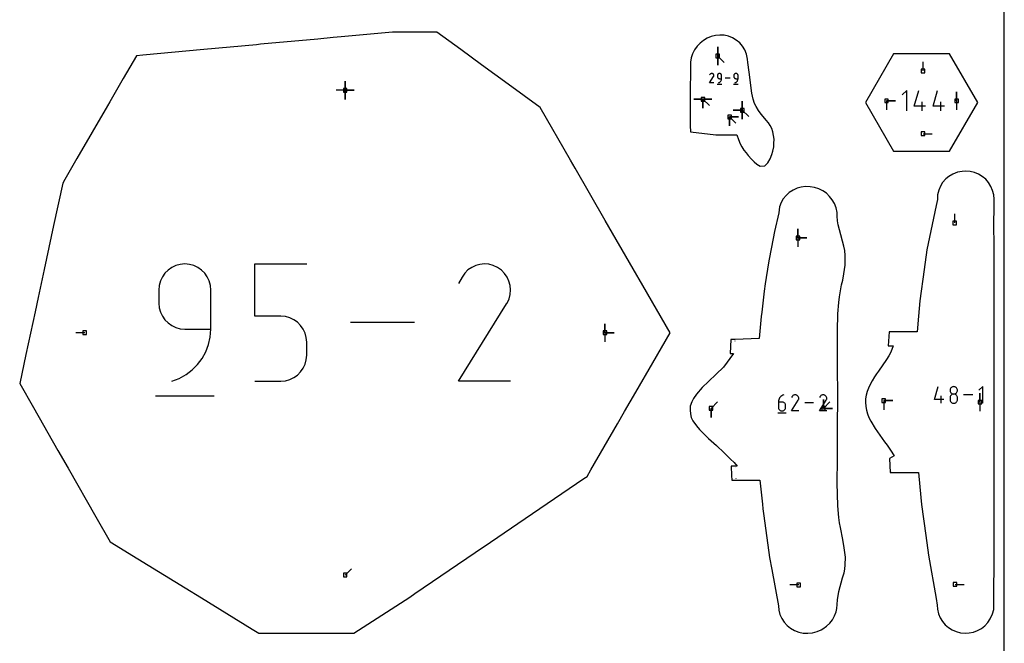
# Model space of a CAD drawing. Extents: x 0 to 600, y 0 to 900.
# Tile 19 of 21: x 444 to 600, y 627 to 726. Entities that reach past the tile are written whole.
import ezdxf

# ---------------------------------------------------------------- set-up
doc = ezdxf.new("R2010")
doc.units = 0

msp = doc.modelspace()

# ---------------------------------------------------------------- linework, layer by layer
at = {"layer": 'annotation', "color": 1}
for p, q in [((554.589622, 720.229748), (554.589622, 721.658498)), ((554.589622, 720.229748), (554.589622, 721.658498)), ((554.589622, 721.658498), (554.589622, 720.229748)), ((554.589622, 720.229748), (554.589622, 721.658498)), ((554.589622, 721.658498), (554.589622, 720.229748)), ((554.589622, 720.229748), (554.589622, 718.800998)), ((554.589622, 720.229748), (554.589622, 718.800998)), ((554.589622, 718.800998), (554.589622, 720.229748)), ((554.589622, 720.229748), (555.599901, 719.219469)), ((587.12195, 717.868689), (587.12195, 719.297439)), ((553.301106, 715.976351), (553.915859, 716.966024)), ((553.345728, 717.307783), (553.302045, 717.223988)), ((553.380394, 717.35694), (553.345728, 717.307783)), ((553.421985, 717.397974), (553.380394, 717.35694)), ((553.469237, 717.430558), (553.421985, 717.397974)), ((553.520884, 717.454362), (553.469237, 717.430558)), ((553.575662, 717.469058), (553.520884, 717.454362)), ((553.632305, 717.474317), (553.575662, 717.469058)), ((553.68955, 717.469811), (553.632305, 717.474317)), ((553.74613, 717.455212), (553.68955, 717.469811)), ((553.800781, 717.430189), (553.74613, 717.455212)), ((553.84966, 717.39548), (553.800781, 717.430189)), ((553.800781, 717.430189), (553.800781, 717.430189)), ((553.890529, 717.353829), (553.84966, 717.39548)), ((553.923023, 717.306514), (553.890529, 717.353829)), ((553.915859, 716.966024), (553.916594, 716.966934)), ((553.915859, 716.966024), (553.915859, 716.966024)), ((553.916594, 716.966934), (553.917299, 716.967851)), ((553.917299, 716.967851), (553.917978, 716.968784)), ((553.917978, 716.968784), (553.918636, 716.969739)), ((553.918636, 716.969739), (553.919278, 716.970726)), ((553.919278, 716.970726), (553.919909, 716.971751)), ((553.919909, 716.971751), (553.920532, 716.972823)), ((553.920532, 716.972823), (553.921154, 716.973949)), ((553.921154, 716.973949), (553.921777, 716.975137)), ((553.921777, 716.975137), (553.94716, 717.029636)), ((553.921777, 716.975137), (553.921777, 716.975137)), ((553.946779, 717.254809), (553.923023, 717.306514)), ((553.961435, 717.199993), (553.946779, 717.254809)), ((553.94716, 717.029636), (553.961989, 717.08613)), ((553.966626, 717.143341), (553.961435, 717.199993)), ((553.961989, 717.08613), (553.966626, 717.143341)), ((554.533536, 717.201081), (554.528165, 717.141237)), ((554.528165, 717.141237), (554.528165, 716.974679)), ((554.528165, 716.974679), (554.528165, 716.974679)), ((554.528165, 716.974679), (554.533536, 716.914839)), ((554.549016, 717.257419), (554.533536, 717.201081)), ((554.533536, 716.914839), (554.549016, 716.858509)), ((554.573657, 717.309309), (554.549016, 717.257419)), ((554.549016, 716.858509), (554.573657, 716.806632)), ((554.606512, 717.355806), (554.573657, 717.309309)), ((554.573657, 716.806632), (554.606512, 716.76015)), ((554.646632, 717.395966), (554.606512, 717.355806)), ((554.606512, 716.76015), (554.646632, 716.720006)), ((554.693071, 717.428844), (554.646632, 717.395966)), ((554.646632, 716.720006), (554.693071, 716.687142)), ((554.744879, 717.453498), (554.693071, 717.428844)), ((554.693071, 716.687142), (554.744879, 716.662501)), ((554.801108, 717.468983), (554.744879, 717.453498)), ((554.744879, 716.662501), (554.801108, 716.647025)), ((554.860812, 717.474354), (554.801108, 717.468983)), ((554.801108, 716.647025), (554.860812, 716.641657)), ((554.920639, 717.468983), (554.860812, 717.474354)), ((554.860812, 717.474354), (554.860812, 717.474354)), ((554.860812, 716.641657), (555.193459, 716.641657)), ((554.976935, 717.453498), (554.920639, 717.468983)), ((555.028762, 717.428844), (554.976935, 717.453498)), ((555.024374, 716.188077), (555.082838, 716.266068)), ((555.075184, 717.395966), (555.028762, 717.428844)), ((555.115266, 717.355806), (555.075184, 717.395966)), ((555.082838, 716.266068), (555.129881, 716.351642)), ((555.148071, 717.309309), (555.115266, 717.355806)), ((555.129881, 716.351642), (555.1646, 716.443579)), ((555.172662, 717.257419), (555.148071, 717.309309)), ((555.1646, 716.443579), (555.186094, 716.540657)), ((555.188103, 717.201081), (555.172662, 717.257419)), ((555.186094, 716.540657), (555.193459, 716.641657)), ((555.193459, 717.141237), (555.188103, 717.201081)), ((555.193459, 716.641657), (555.193459, 717.141237)), ((555.193459, 717.141237), (555.193459, 717.141237)), ((556.574515, 716.725359), (555.75544, 716.725359)), ((557.141398, 717.201081), (557.136027, 717.141237)), ((557.136027, 717.141237), (557.136027, 716.974679)), ((557.136027, 716.974679), (557.136027, 716.974679)), ((557.136027, 716.974679), (557.141398, 716.914839)), ((557.156878, 717.257419), (557.141398, 717.201081)), ((557.141398, 716.914839), (557.156878, 716.858509)), ((557.181519, 717.309309), (557.156878, 717.257419)), ((557.156878, 716.858509), (557.181519, 716.806632)), ((557.214374, 717.355806), (557.181519, 717.309309)), ((557.181519, 716.806632), (557.214374, 716.76015)), ((557.254494, 717.395966), (557.214374, 717.355806)), ((557.214374, 716.76015), (557.254494, 716.720006)), ((557.300933, 717.428844), (557.254494, 717.395966)), ((557.254494, 716.720006), (557.300933, 716.687142)), ((557.35274, 717.453498), (557.300933, 717.428844)), ((557.300933, 716.687142), (557.35274, 716.662501)), ((557.40897, 717.468983), (557.35274, 717.453498)), ((557.35274, 716.662501), (557.40897, 716.647025)), ((557.468674, 717.474354), (557.40897, 717.468983)), ((557.40897, 716.647025), (557.468674, 716.641657)), ((557.528501, 717.468983), (557.468674, 717.474354)), ((557.468674, 717.474354), (557.468674, 717.474354)), ((557.468674, 716.641657), (557.80132, 716.641657)), ((557.584796, 717.453498), (557.528501, 717.468983)), ((557.636624, 717.428844), (557.584796, 717.453498)), ((557.632235, 716.188077), (557.6907, 716.266068)), ((557.683046, 717.395966), (557.636624, 717.428844)), ((557.723128, 717.355806), (557.683046, 717.395966)), ((557.6907, 716.266068), (557.737743, 716.351642)), ((557.755933, 717.309309), (557.723128, 717.355806)), ((557.737743, 716.351642), (557.772462, 716.443579)), ((557.780524, 717.257419), (557.755933, 717.309309)), ((557.772462, 716.443579), (557.793956, 716.540657)), ((557.795965, 717.201081), (557.780524, 717.257419)), ((557.793956, 716.540657), (557.80132, 716.641657)), ((557.80132, 717.141237), (557.795965, 717.201081)), ((557.80132, 716.641657), (557.80132, 717.141237)), ((557.80132, 717.141237), (557.80132, 717.141237)), ((495.533813, 714.795108), (494.105063, 714.795108)), ((495.533813, 714.795108), (495.533813, 716.223858)), ((495.533813, 714.795108), (495.533813, 716.223858)), ((495.533813, 716.223858), (495.533813, 714.795108)), ((495.533813, 714.795108), (495.533813, 716.223858)), ((495.533813, 716.223858), (495.533813, 714.795108)), ((495.533813, 714.795108), (495.533813, 716.223858)), ((495.533813, 716.223858), (495.533813, 714.795108)), ((495.533813, 714.795108), (496.962563, 714.795108)), ((495.533813, 714.795108), (496.962563, 714.795108)), ((496.962563, 714.795108), (495.533813, 714.795108)), ((495.533813, 714.795108), (495.533813, 713.366358)), ((495.533813, 714.795108), (496.962563, 714.795108)), ((496.962563, 714.795108), (495.533813, 714.795108)), ((495.533813, 714.795108), (495.533813, 713.366358)), ((495.533813, 713.366358), (495.533813, 714.795108)), ((553.9664, 715.976351), (553.301106, 715.976351)), ((554.486596, 715.789114), (555.235591, 715.789114)), ((554.694348, 715.976363), (554.789475, 716.011812)), ((554.694348, 715.976363), (554.694348, 715.976363)), ((554.789475, 716.011812), (554.87679, 716.059728)), ((554.87679, 716.059728), (554.95539, 716.11889)), ((554.95539, 716.11889), (555.024374, 716.188077)), ((557.094458, 715.789114), (557.843453, 715.789114)), ((557.302209, 715.976363), (557.397337, 716.011812)), ((557.302209, 715.976363), (557.302209, 715.976363)), ((557.397337, 716.011812), (557.484652, 716.059728)), ((557.484652, 716.059728), (557.563252, 716.11889)), ((557.563252, 716.11889), (557.632235, 716.188077)), ((584.537289, 714.77391), (583.825003, 714.061422)), ((584.537289, 711.569927), (584.537289, 714.77391)), ((585.738682, 712.282214), (586.44916, 714.77391)), ((588.719183, 712.282214), (589.429661, 714.77391)), ((552.240499, 713.387551), (550.811749, 713.387551)), ((552.240499, 713.387551), (550.811749, 713.387551)), ((550.811749, 713.387551), (552.240499, 713.387551)), ((552.240499, 713.387551), (553.669249, 713.387551)), ((552.240499, 713.387551), (553.669249, 713.387551)), ((553.669249, 713.387551), (552.240499, 713.387551)), ((552.240499, 713.387551), (552.240499, 711.958801)), ((552.240499, 713.387551), (553.669249, 713.387551)), ((553.669249, 713.387551), (552.240499, 713.387551)), ((552.240499, 713.387551), (552.240499, 711.958801)), ((552.240499, 711.958801), (552.240499, 713.387551)), ((552.240499, 713.387551), (553.669249, 713.387551)), ((553.669249, 713.387551), (552.240499, 713.387551)), ((552.240499, 713.387551), (552.240499, 711.958801)), ((552.240499, 711.958801), (552.240499, 713.387551)), ((552.240499, 713.387551), (553.250778, 712.377273)), ((592.438423, 713.131912), (592.438423, 714.560662)), ((592.438423, 713.131912), (592.438423, 714.560662)), ((592.438423, 714.560662), (592.438423, 713.131912)), ((558.475559, 711.637591), (557.046809, 711.637591)), ((558.475559, 711.637591), (557.046809, 711.637591)), ((557.046809, 711.637591), (558.475559, 711.637591)), ((558.475559, 711.637591), (558.475559, 713.06634)), ((558.475559, 711.637591), (558.475559, 713.06634)), ((558.475559, 713.06634), (558.475559, 711.637591)), ((558.475559, 711.637591), (558.475559, 713.06634)), ((558.475559, 713.06634), (558.475559, 711.637591)), ((558.475559, 711.637591), (558.475559, 713.06634)), ((558.475559, 713.06634), (558.475559, 711.637591)), ((558.475559, 711.637591), (558.475559, 710.208841)), ((558.475559, 711.637591), (558.475559, 710.208841)), ((558.475559, 710.208841), (558.475559, 711.637591)), ((558.475559, 711.637591), (558.475559, 710.208841)), ((558.475559, 710.208841), (558.475559, 711.637591)), ((558.475559, 711.637591), (559.485838, 710.627312)), ((581.329246, 713.131912), (582.757996, 713.131912)), ((581.329246, 713.131912), (582.757996, 713.131912)), ((582.757996, 713.131912), (581.329246, 713.131912)), ((581.329246, 713.131912), (581.329246, 711.703162)), ((587.51769, 712.282214), (585.738682, 712.282214)), ((586.984429, 711.569927), (586.984429, 712.992892)), ((590.498191, 712.282214), (588.719183, 712.282214)), ((589.964931, 711.569927), (589.964931, 712.992892)), ((592.438423, 713.131912), (592.438423, 711.703162)), ((556.462911, 710.584129), (557.891661, 710.584129)), ((556.462911, 710.584129), (557.891661, 710.584129)), ((557.891661, 710.584129), (556.462911, 710.584129)), ((556.462911, 710.584129), (556.462911, 709.155379)), ((556.462911, 710.584129), (557.891661, 710.584129)), ((557.891661, 710.584129), (556.462911, 710.584129)), ((556.462911, 710.584129), (556.462911, 709.155379)), ((556.462911, 709.155379), (556.462911, 710.584129)), ((556.462911, 710.584129), (557.47319, 709.57385)), ((587.12195, 707.918901), (588.5507, 707.918901)), ((592.141361, 693.797083), (592.141361, 695.225833)), ((567.295989, 691.433633), (567.295989, 692.862383)), ((567.295989, 691.433633), (567.295989, 692.862383)), ((567.295989, 692.862383), (567.295989, 691.433633)), ((567.295989, 691.433633), (567.295989, 692.862383)), ((567.295989, 692.862383), (567.295989, 691.433633)), ((567.295989, 691.433633), (568.724739, 691.433633)), ((567.295989, 691.433633), (568.724739, 691.433633)), ((568.724739, 691.433633), (567.295989, 691.433633)), ((567.295989, 691.433633), (567.295989, 690.004883)), ((468.043497, 686.735518), (467.468318, 686.328284)), ((468.685186, 687.040876), (468.043497, 686.735518)), ((469.381642, 687.232665), (468.685186, 687.040876)), ((470.121126, 687.299194), (469.381642, 687.232665)), ((470.862143, 687.232665), (470.121126, 687.299194)), ((470.121126, 687.299194), (470.121126, 687.299194)), ((471.559413, 687.040876), (470.862143, 687.232665)), ((472.201341, 686.735518), (471.559413, 687.040876)), ((472.776329, 686.328284), (472.201341, 686.735518)), ((481.200174, 679.036814), (481.200174, 687.299194)), ((481.200174, 687.299194), (489.440446, 687.299194)), ((515.584804, 686.756742), (514.999549, 686.353165)), ((516.224502, 687.051577), (515.584804, 686.756742)), ((516.902976, 687.2336), (516.224502, 687.051577)), ((517.604557, 687.298741), (516.902976, 687.2336)), ((518.31358, 687.242931), (517.604557, 687.298741)), ((519.014377, 687.062098), (518.31358, 687.242931)), ((519.691279, 686.752174), (519.014377, 687.062098)), ((520.296697, 686.322269), (519.691279, 686.752174)), ((519.691279, 686.752174), (519.691279, 686.752174)), ((466.564451, 685.254963), (466.259244, 684.612261)), ((466.971389, 685.830868), (466.564451, 685.254963)), ((467.468318, 686.328284), (466.971389, 685.830868)), ((473.272779, 685.830868), (472.776329, 686.328284)), ((473.679095, 685.254963), (473.272779, 685.830868)), ((473.983679, 684.612261), (473.679095, 685.254963)), ((514.055036, 685.236066), (513.513984, 684.198178)), ((514.484404, 685.844916), (514.055036, 685.236066)), ((514.999549, 686.353165), (514.484404, 685.844916)), ((520.802891, 685.806387), (520.296697, 686.322269)), ((521.205362, 685.220336), (520.802891, 685.806387)), ((521.499608, 684.57993), (521.205362, 685.220336)), ((466.067511, 683.914456), (466.00099, 683.17324)), ((466.259244, 684.612261), (466.067511, 683.914456)), ((474.174934, 683.914456), (473.983679, 684.612261)), ((474.241263, 683.17324), (474.174934, 683.914456)), ((521.681128, 683.900977), (521.499608, 684.57993)), ((521.745422, 683.19929), (521.681128, 683.900977)), ((466.00099, 683.17324), (466.00099, 681.110263)), ((474.241263, 676.985472), (474.241263, 683.17324)), ((474.241263, 683.17324), (474.241263, 683.17324)), ((521.504326, 681.790956), (521.687988, 682.490679)), ((521.687988, 682.490679), (521.745422, 683.19929)), ((466.00099, 681.110263), (466.00099, 681.110263)), ((466.00099, 681.110263), (466.067511, 680.369087)), ((466.067511, 680.369087), (466.259244, 679.671388)), ((513.502349, 668.745049), (521.11663, 681.003065)), ((521.11663, 681.003065), (521.125733, 681.014329)), ((521.11663, 681.003065), (521.11663, 681.003065)), ((521.125733, 681.014329), (521.134462, 681.025688)), ((521.134462, 681.025688), (521.142875, 681.037239)), ((521.142875, 681.037239), (521.151029, 681.049077)), ((521.151029, 681.049077), (521.158982, 681.061299)), ((521.158982, 681.061299), (521.166792, 681.073999)), ((521.166792, 681.073999), (521.174516, 681.087273)), ((521.174516, 681.087273), (521.18221, 681.101219)), ((521.18221, 681.101219), (521.189934, 681.11593)), ((521.189934, 681.11593), (521.504326, 681.790956)), ((521.189934, 681.11593), (521.189934, 681.11593)), ((466.259244, 679.671388), (466.564451, 679.028841)), ((466.564451, 679.028841), (466.971389, 678.45312)), ((485.32031, 679.036814), (481.200174, 679.036814)), ((486.060101, 678.970685), (485.32031, 679.036814)), ((486.75672, 678.779964), (486.060101, 678.970685)), ((466.971389, 678.45312), (467.468318, 677.955897)), ((467.468318, 677.955897), (468.043497, 677.548847)), ((468.043497, 677.548847), (468.685186, 677.243644)), ((487.398456, 678.476154), (486.75672, 678.779964)), ((487.973597, 678.070756), (487.398456, 678.476154)), ((488.47043, 677.575272), (487.973597, 678.070756)), ((488.877244, 677.001202), (488.47043, 677.575272)), ((506.544946, 678.022197), (496.399939, 678.022197)), ((536.712979, 676.411607), (536.712979, 677.840357)), ((536.712979, 676.411607), (536.712979, 677.840357)), ((536.712979, 677.840357), (536.712979, 676.411607)), ((536.712979, 676.411607), (536.712979, 677.840357)), ((536.712979, 677.840357), (536.712979, 676.411607)), ((454.25903, 676.411607), (452.83028, 676.411607)), ((468.685186, 677.243644), (469.381642, 677.051961)), ((469.381642, 677.051961), (470.121126, 676.985472)), ((470.121126, 676.985472), (474.241263, 676.985472)), ((473.883827, 674.532096), (474.150041, 675.734503)), ((474.150041, 675.734503), (474.241263, 676.985472)), ((489.182326, 676.360048), (488.877244, 677.001202)), ((489.373964, 675.663312), (489.182326, 676.360048)), ((536.712979, 676.411607), (538.141729, 676.411607)), ((536.712979, 676.411607), (538.141729, 676.411607)), ((538.141729, 676.411607), (536.712979, 676.411607)), ((536.712979, 676.411607), (536.712979, 674.982857)), ((473.453797, 673.393373), (473.883827, 674.532096)), ((489.440446, 674.922495), (489.373964, 675.663312)), ((489.440446, 672.86999), (489.440446, 674.922495)), ((489.440446, 674.922495), (489.440446, 674.922495)), ((557.315987, 675.110447), (557.314594, 675.090312)), ((472.871126, 672.333456), (473.453797, 673.393373)), ((489.373926, 672.128814), (489.440446, 672.86999)), ((471.292564, 670.510523), (472.146989, 671.367465)), ((472.146989, 671.367465), (472.871126, 672.333456)), ((488.876986, 670.788569), (489.182192, 671.431116)), ((489.182192, 671.431116), (489.373926, 672.128814)), ((469.23755, 669.184269), (470.319026, 669.777751)), ((470.319026, 669.777751), (471.292564, 670.510523)), ((487.397939, 669.308574), (487.973118, 669.715624)), ((487.973118, 669.715624), (488.470047, 670.212847)), ((488.470047, 670.212847), (488.876986, 670.788569)), ((468.059313, 668.7452), (469.23755, 669.184269)), ((468.059313, 668.7452), (468.059313, 668.7452)), ((481.200174, 668.7452), (485.32031, 668.7452)), ((485.32031, 668.7452), (486.059794, 668.811688)), ((485.32031, 668.7452), (485.32031, 668.7452)), ((486.059794, 668.811688), (486.756251, 669.003371)), ((486.756251, 669.003371), (487.397939, 669.308574)), ((521.742621, 668.745049), (513.502349, 668.745049)), ((465.486119, 666.425951), (474.763115, 666.425951)), ((564.60842, 666.332625), (564.490995, 666.214701)), ((564.742246, 666.433544), (564.60842, 666.332625)), ((564.890946, 666.515409), (564.742246, 666.433544)), ((565.052994, 666.576167), (564.890946, 666.515409)), ((565.052994, 666.576167), (565.052994, 666.576167)), ((566.424891, 666.376506), (566.365943, 666.292916)), ((566.495617, 666.446285), (566.424891, 666.376506)), ((566.575968, 666.501693), (566.495617, 666.446285)), ((566.663793, 666.542171), (566.575968, 666.501693)), ((566.756942, 666.567161), (566.663793, 666.542171)), ((566.853264, 666.576105), (566.756942, 666.567161)), ((566.950607, 666.568443), (566.853264, 666.576105)), ((567.046821, 666.543616), (566.950607, 666.568443)), ((567.139754, 666.501065), (567.046821, 666.543616)), ((567.222873, 666.442043), (567.139754, 666.501065)), ((567.139754, 666.501065), (567.139754, 666.501065)), ((567.292369, 666.371216), (567.222873, 666.442043)), ((567.347626, 666.290756), (567.292369, 666.371216)), ((570.859916, 666.376506), (570.800967, 666.292916)), ((570.930641, 666.446285), (570.859916, 666.376506)), ((571.010992, 666.501693), (570.930641, 666.446285)), ((571.098817, 666.542171), (571.010992, 666.501693)), ((571.191966, 666.567161), (571.098817, 666.542171)), ((571.288288, 666.576105), (571.191966, 666.567161)), ((571.385631, 666.568443), (571.288288, 666.576105)), ((571.481845, 666.543616), (571.385631, 666.568443)), ((571.574778, 666.501065), (571.481845, 666.543616)), ((571.657897, 666.442043), (571.574778, 666.501065)), ((571.574778, 666.501065), (571.574778, 666.501065)), ((571.727394, 666.371216), (571.657897, 666.442043)), ((571.78265, 666.290756), (571.727394, 666.371216)), ((588.945697, 665.828452), (589.530034, 667.877762)), ((589.97027, 665.242628), (589.97027, 666.412954)), ((591.40647, 667.394982), (591.397028, 667.290203)), ((591.397028, 667.290203), (591.397028, 667.290203)), ((591.397028, 667.290203), (591.406475, 667.184932)), ((591.433687, 667.493705), (591.40647, 667.394982)), ((591.406475, 667.184932), (591.433706, 667.085826)), ((591.477017, 667.584697), (591.433687, 667.493705)), ((591.477017, 666.41393), (591.433687, 666.322679)), ((591.433706, 667.085826), (591.477053, 666.994546)), ((591.534795, 667.666284), (591.477017, 667.584697)), ((591.534795, 666.495703), (591.477017, 666.41393)), ((591.477053, 666.994546), (591.534849, 666.912753)), ((591.605357, 667.736791), (591.534795, 667.666284)), ((591.605357, 666.566335), (591.534795, 666.495703)), ((591.534849, 666.912753), (591.605425, 666.842107)), ((591.687042, 667.794545), (591.605357, 667.736791)), ((591.687042, 666.624164), (591.605357, 666.566335)), ((591.605425, 666.842107), (591.687115, 666.78427)), ((591.778184, 667.83787), (591.687042, 667.794545)), ((591.778184, 666.667528), (591.687042, 666.624164)), ((591.687115, 666.78427), (591.778251, 666.740901)), ((591.877122, 667.865093), (591.778184, 667.83787)), ((591.877122, 666.694765), (591.778184, 666.667528)), ((591.778251, 666.740901), (591.877166, 666.713662)), ((591.982191, 667.87454), (591.877122, 667.865093)), ((591.982191, 666.704214), (591.877122, 666.694765)), ((591.877166, 666.713662), (591.982191, 666.704214)), ((592.08726, 667.865093), (591.982191, 667.87454)), ((591.982191, 667.87454), (591.982191, 667.87454)), ((591.982191, 666.704214), (592.087216, 666.713662)), ((592.08726, 666.694771), (591.982191, 666.704214)), ((591.982191, 666.704214), (591.982191, 666.704214)), ((591.982191, 666.704214), (591.982191, 666.704214)), ((592.087216, 666.713662), (592.186131, 666.740901)), ((592.186197, 667.83787), (592.08726, 667.865093)), ((592.186197, 666.667547), (592.08726, 666.694771)), ((592.186131, 666.740901), (592.277266, 666.78427)), ((592.27734, 667.794545), (592.186197, 667.83787)), ((592.27734, 666.6242), (592.186197, 666.667547)), ((592.277266, 666.78427), (592.358956, 666.842107)), ((592.359024, 667.736791), (592.27734, 667.794545)), ((592.359024, 666.566389), (592.27734, 666.6242)), ((592.358956, 666.842107), (592.429533, 666.912753)), ((592.429587, 667.666284), (592.359024, 667.736791)), ((592.429587, 666.495771), (592.359024, 666.566389)), ((592.429533, 666.912753), (592.487328, 666.994546)), ((592.487365, 667.584697), (592.429587, 667.666284)), ((592.487365, 666.414004), (592.429587, 666.495771)), ((592.487328, 666.994546), (592.530675, 667.085826)), ((592.530694, 667.493705), (592.487365, 667.584697)), ((592.530694, 666.322746), (592.487365, 666.414004)), ((592.530675, 667.085826), (592.557906, 667.184932)), ((592.557912, 667.394982), (592.530694, 667.493705)), ((592.557906, 667.184932), (592.567354, 667.290203)), ((592.567354, 667.290203), (592.557912, 667.394982)), ((592.567354, 667.290203), (592.567354, 667.290203)), ((594.996623, 666.560195), (593.555777, 666.560195)), ((596.570457, 667.877762), (595.984633, 667.291773)), ((596.137564, 665.417537), (596.137564, 666.846287)), ((596.137564, 665.417537), (596.137564, 666.846287)), ((596.137564, 666.846287), (596.137564, 665.417537)), ((596.570457, 665.242628), (596.570457, 667.877762)), ((553.534017, 664.434027), (554.544296, 665.444306)), ((564.215829, 665.613986), (564.203303, 665.441808)), ((564.203303, 665.441808), (564.203303, 664.595152)), ((564.768965, 665.441808), (564.203303, 665.441808)), ((564.252387, 665.779416), (564.215829, 665.613986)), ((564.311452, 665.936045), (564.252387, 665.779416)), ((564.391496, 666.081824), (564.311452, 665.936045)), ((564.490995, 666.214701), (564.391496, 666.081824)), ((564.870701, 665.432729), (564.768965, 665.441808)), ((564.966431, 665.406544), (564.870701, 665.432729)), ((565.054562, 665.364834), (564.966431, 665.406544)), ((565.133503, 665.309176), (565.054562, 665.364834)), ((565.201662, 665.24115), (565.133503, 665.309176)), ((565.257446, 665.162334), (565.201662, 665.24115)), ((565.299263, 665.074309), (565.257446, 665.162334)), ((565.325521, 664.978653), (565.299263, 665.074309)), ((565.334627, 664.876945), (565.325521, 664.978653)), ((565.334627, 664.595152), (565.334627, 664.876945)), ((565.334627, 664.876945), (565.334627, 664.876945)), ((566.290063, 664.02883), (567.335443, 665.711759)), ((566.365943, 666.292916), (566.29166, 666.150422)), ((567.335443, 665.711759), (567.336693, 665.713305)), ((567.335443, 665.711759), (567.335443, 665.711759)), ((567.336693, 665.713305), (567.337892, 665.714865)), ((567.337892, 665.714865), (567.339047, 665.71645)), ((567.339047, 665.71645), (567.340166, 665.718076)), ((567.340166, 665.718076), (567.341258, 665.719754)), ((567.341258, 665.719754), (567.34233, 665.721497)), ((567.34233, 665.721497), (567.343391, 665.72332)), ((567.343391, 665.72332), (567.344447, 665.725234)), ((567.344447, 665.725234), (567.345507, 665.727254)), ((567.345507, 665.727254), (567.388671, 665.81993)), ((567.345507, 665.727254), (567.345507, 665.727254)), ((567.388023, 666.202834), (567.347626, 666.290756)), ((567.412944, 666.109619), (567.388023, 666.202834)), ((567.388671, 665.81993), (567.413886, 665.915996)), ((567.421772, 666.013283), (567.412944, 666.109619)), ((567.413886, 665.915996), (567.421772, 666.013283)), ((569.769891, 665.302509), (568.377062, 665.302509)), ((570.725087, 664.02883), (571.770468, 665.711759)), ((570.800967, 666.292916), (570.726685, 666.150422)), ((571.347553, 664.434027), (571.347553, 665.862777)), ((571.347553, 664.434027), (571.347553, 665.862777)), ((571.347553, 665.862777), (571.347553, 664.434027)), ((571.347553, 664.434027), (571.347553, 665.862777)), ((571.347553, 665.862777), (571.347553, 664.434027)), ((571.347553, 664.434027), (572.357832, 665.444306)), ((571.770468, 665.711759), (571.771717, 665.713305)), ((571.770468, 665.711759), (571.770468, 665.711759)), ((571.771717, 665.713305), (571.772916, 665.714865)), ((571.772916, 665.714865), (571.774071, 665.71645)), ((571.774071, 665.71645), (571.77519, 665.718076)), ((571.77519, 665.718076), (571.776282, 665.719754)), ((571.776282, 665.719754), (571.777355, 665.721497)), ((571.777355, 665.721497), (571.778415, 665.72332)), ((571.778415, 665.72332), (571.779471, 665.725234)), ((571.779471, 665.725234), (571.780532, 665.727254)), ((571.780532, 665.727254), (571.823695, 665.81993)), ((571.780532, 665.727254), (571.780532, 665.727254)), ((571.823048, 666.202834), (571.78265, 666.290756)), ((571.847969, 666.109619), (571.823048, 666.202834)), ((571.823695, 665.81993), (571.848911, 665.915996)), ((571.856796, 666.013283), (571.847969, 666.109619)), ((571.848911, 665.915996), (571.856796, 666.013283)), ((580.887462, 665.655662), (582.316212, 665.655662)), ((580.887462, 665.655662), (582.316212, 665.655662)), ((582.316212, 665.655662), (580.887462, 665.655662)), ((580.887462, 665.655662), (580.887462, 664.226912)), ((590.408853, 665.828452), (588.945697, 665.828452)), ((591.40647, 666.223612), (591.397028, 666.11839)), ((591.397028, 666.11839), (591.397028, 665.826882)), ((591.397028, 665.826882), (591.397028, 665.826882)), ((591.397028, 665.826882), (591.406475, 665.721668)), ((591.433687, 666.322679), (591.40647, 666.223612)), ((591.406475, 665.721668), (591.433706, 665.622714)), ((591.433706, 665.622714), (591.477053, 665.531654)), ((591.477053, 665.531654), (591.534849, 665.450121)), ((591.534849, 665.450121), (591.605425, 665.37975)), ((591.605425, 665.37975), (591.687115, 665.322173)), ((591.687115, 665.322173), (591.778251, 665.279025)), ((591.778251, 665.279025), (591.877166, 665.251938)), ((591.877166, 665.251938), (591.982191, 665.242546)), ((591.982191, 665.242546), (592.087216, 665.251938)), ((591.982191, 665.242546), (591.982191, 665.242546)), ((592.087216, 665.251938), (592.186131, 665.279025)), ((592.186131, 665.279025), (592.277266, 665.322173)), ((592.277266, 665.322173), (592.358956, 665.37975)), ((592.358956, 665.37975), (592.429533, 665.450121)), ((592.429533, 665.450121), (592.487328, 665.531654)), ((592.487328, 665.531654), (592.530675, 665.622714)), ((592.530675, 665.622714), (592.557906, 665.721668)), ((592.557912, 666.223655), (592.530694, 666.322746)), ((592.557906, 665.721668), (592.567354, 665.826882)), ((592.567354, 666.11839), (592.557912, 666.223655)), ((592.567354, 665.826882), (592.567354, 666.11839)), ((592.567354, 666.11839), (592.567354, 666.11839)), ((596.137564, 665.417537), (596.137564, 663.988787)), ((553.534017, 664.434027), (553.534017, 663.005277)), ((553.534017, 664.434027), (553.534017, 663.005277)), ((553.534017, 663.005277), (553.534017, 664.434027)), ((564.132456, 663.710436), (565.406114, 663.710436)), ((564.203303, 664.595152), (564.203303, 664.595152)), ((564.203303, 664.595152), (564.212436, 664.493394)), ((564.212436, 664.493394), (564.238759, 664.397606)), ((564.238759, 664.397606), (564.280662, 664.309389)), ((564.280662, 664.309389), (564.336531, 664.230347)), ((564.336531, 664.230347), (564.404756, 664.162083)), ((564.404756, 664.162083), (564.483723, 664.106198)), ((564.483723, 664.106198), (564.571822, 664.064296)), ((564.571822, 664.064296), (564.66744, 664.037979)), ((564.66744, 664.037979), (564.768965, 664.028851)), ((564.768965, 664.028851), (564.870701, 664.037979)), ((564.768965, 664.028851), (564.768965, 664.028851)), ((564.870701, 664.037979), (564.966431, 664.064296)), ((564.966431, 664.064296), (565.054562, 664.106198)), ((565.054562, 664.106198), (565.133503, 664.162083)), ((565.133503, 664.162083), (565.201662, 664.230347)), ((565.201662, 664.230347), (565.257446, 664.309389)), ((565.257446, 664.309389), (565.299263, 664.397606)), ((565.299263, 664.397606), (565.325521, 664.493394)), ((565.325521, 664.493394), (565.334627, 664.595152)), ((567.421387, 664.02883), (566.290063, 664.02883)), ((571.856411, 664.02883), (570.725087, 664.02883)), ((571.347553, 664.434027), (572.776303, 664.434027)), ((571.347553, 664.434027), (572.776303, 664.434027)), ((572.776303, 664.434027), (571.347553, 664.434027)), ((557.321389, 655.054462), (557.321389, 655.054462)), ((582.182772, 654.502987), (582.182772, 654.502987)), ((557.451109, 653.34344), (557.455703, 653.282966)), ((495.533813, 638.028101), (496.544092, 639.038379)), ((567.417809, 636.471946), (565.989059, 636.471946)), ((592.200339, 636.551117), (593.629089, 636.551117))]:
    msp.add_line(p, q, dxfattribs=at)
at = {"layer": 'boundary', "color": 5}
for p, q in [((491.221706, 722.918186), (482.090557, 722.081401)), ((493.647904, 723.140524), (491.221706, 722.918186)), ((494.904794, 723.255712), (493.647904, 723.140524)), ((503.049392, 724.002123), (494.904794, 723.255712)), ((505.622312, 724.002141), (503.049392, 724.002123)), ((507.975971, 724.002151), (505.622312, 724.002141)), ((510.083157, 724.002162), (507.975971, 724.002151)), ((513.85307, 721.253091), (510.083157, 724.002162)), ((552.316818, 722.704843), (551.776181, 722.271598)), ((552.914084, 723.056484), (552.316818, 722.704843)), ((553.555563, 723.318352), (552.914084, 723.056484)), ((554.227833, 723.483854), (553.555563, 723.318352)), ((554.915838, 723.547635), (554.227833, 723.483854)), ((555.604285, 723.507522), (554.915838, 723.547635)), ((556.280434, 723.361942), (555.604285, 723.507522)), ((556.925753, 723.112194), (556.280434, 723.361942)), ((557.524338, 722.762224), (556.925753, 723.112194)), ((558.060642, 722.318392), (557.524338, 722.762224)), ((473.153469, 721.262227), (463.475585, 720.375462)), ((481.479992, 722.025449), (473.153469, 721.262227)), ((482.090557, 722.081401), (481.479992, 722.025449)), ((517.165541, 718.837607), (513.85307, 721.253091)), ((550.908116, 721.199488), (550.599182, 720.583167)), ((551.303295, 721.76624), (550.908116, 721.199488)), ((551.776181, 722.271598), (551.303295, 721.76624)), ((558.520095, 721.789754), (558.060642, 722.318392)), ((558.889483, 721.187843), (558.520095, 721.789754)), ((559.157418, 720.526544), (558.889483, 721.187843)), ((462.441823, 720.280724), (460.352317, 716.661539)), ((463.475585, 720.375462), (462.441823, 720.280724)), ((550.383574, 719.92987), (550.266863, 719.252016)), ((550.599182, 720.583167), (550.383574, 719.92987)), ((559.320498, 719.747804), (559.157418, 720.526544)), ((559.362995, 719.190864), (559.320498, 719.747804)), ((582.434263, 720.600613), (577.984764, 712.894)), ((591.333263, 720.600694), (582.434263, 720.600613)), ((595.782886, 712.893838), (591.333263, 720.600694)), ((521.371625, 715.770706), (517.165541, 718.837607)), ((550.266863, 719.252016), (550.228028, 713.317213)), ((559.537957, 717.690079), (559.362995, 719.190864)), ((460.352317, 716.661539), (458.226035, 712.978649)), ((559.965337, 714.358939), (559.537957, 717.690079)), ((526.421692, 712.088417), (521.371625, 715.770706)), ((550.228028, 713.317213), (550.194723, 711.463182)), ((560.19374, 713.404433), (559.965337, 714.358939)), ((560.426567, 712.727462), (560.19374, 713.404433)), ((457.864568, 712.352566), (453.030565, 703.979664)), ((458.226035, 712.978649), (457.864568, 712.352566)), ((531.241235, 703.740714), (526.421692, 712.088417)), ((560.688554, 712.215402), (560.426567, 712.727462)), ((561.054379, 711.590972), (560.688554, 712.215402)), ((561.444436, 711.041998), (561.054379, 711.590972)), ((577.984764, 712.894), (582.434119, 705.187044)), ((591.33329, 705.186896), (595.782886, 712.893838)), ((550.194723, 711.463182), (550.233047, 709.23733)), ((561.790781, 710.638802), (561.444436, 711.041998)), ((562.284319, 710.08818), (561.790781, 710.638802)), ((562.629475, 709.6644), (562.284319, 710.08818)), ((550.233047, 709.23733), (550.246713, 708.227797)), ((562.906272, 709.228971), (562.629475, 709.6644)), ((563.134954, 708.751283), (562.906272, 709.228971)), ((563.313986, 708.210288), (563.134954, 708.751283)), ((550.246713, 708.227797), (554.279187, 707.745267)), ((554.279187, 707.745267), (555.529582, 707.74681)), ((555.529582, 707.74681), (556.759266, 707.752039)), ((556.759266, 707.752039), (557.619991, 707.754669)), ((557.619991, 707.754669), (557.846872, 706.987593)), ((557.846872, 706.987593), (558.128758, 706.333017)), ((563.437039, 707.661087), (563.313986, 708.210288)), ((563.503386, 707.067999), (563.437039, 707.661087)), ((563.49902, 706.368399), (563.503386, 707.067999)), ((558.128758, 706.333017), (558.4051, 705.840547)), ((558.4051, 705.840547), (558.729747, 705.340979)), ((558.729747, 705.340979), (559.087931, 704.874367)), ((563.321408, 705.164212), (563.454226, 705.848272)), ((563.454226, 705.848272), (563.49902, 706.368399)), ((453.030565, 703.979664), (451.128038, 700.684408)), ((559.087931, 704.874367), (559.426298, 704.46045)), ((559.426298, 704.46045), (559.908757, 703.902804)), ((559.908757, 703.902804), (560.346076, 703.463036)), ((562.542641, 703.304229), (562.896209, 703.938564)), ((562.896209, 703.938564), (563.177696, 704.612544)), ((563.177696, 704.612544), (563.321408, 705.164212)), ((582.434119, 705.187044), (591.33329, 705.186896)), ((531.979054, 702.462767), (531.241235, 703.740714)), ((536.758693, 694.1842), (531.979054, 702.462767)), ((560.346076, 703.463036), (560.789684, 703.089137)), ((560.789684, 703.089137), (561.301621, 702.807175)), ((561.301621, 702.807175), (562.025813, 702.838383)), ((562.025813, 702.838383), (562.542641, 703.304229)), ((451.128038, 700.684408), (450.773438, 700.070236)), ((590.757314, 700.76475), (590.230042, 700.175563)), ((591.226826, 701.16134), (590.757314, 700.76475)), ((591.829481, 701.526643), (591.226826, 701.16134)), ((592.604266, 701.823117), (591.829481, 701.526643)), ((593.30785, 701.968141), (592.604266, 701.823117)), ((593.870904, 702.011896), (593.30785, 701.968141)), ((594.57222, 701.957804), (593.870904, 702.011896)), ((595.259059, 701.795343), (594.57222, 701.957804)), ((595.911812, 701.528466), (595.259059, 701.795343)), ((596.514299, 701.16375), (595.911812, 701.528466)), ((597.051678, 700.710187), (596.514299, 701.16375)), ((597.510722, 700.17892), (597.051678, 700.710187)), ((450.773438, 700.070236), (449.335244, 693.390647)), ((567.150467, 699.286068), (566.513106, 699.001832)), ((567.825741, 699.47184), (567.150467, 699.286068)), ((568.501003, 699.554256), (567.825741, 699.47184)), ((569.219836, 699.537921), (568.501003, 699.554256)), ((569.913543, 699.418604), (569.219836, 699.537921)), ((570.58454, 699.200303), (569.913543, 699.418604)), ((571.21649, 698.887929), (570.58454, 699.200303)), ((589.898047, 699.640031), (589.614722, 698.993357)), ((590.230042, 700.175563), (589.898047, 699.640031)), ((597.880117, 699.583045), (597.510722, 700.17892)), ((598.150775, 698.937268), (597.880117, 699.583045)), ((564.975091, 697.623203), (564.630687, 697.020653)), ((565.411677, 698.161736), (564.975091, 697.623203)), ((565.928745, 698.624514), (565.411677, 698.161736)), ((566.513106, 699.001832), (565.928745, 698.624514)), ((571.795395, 698.488162), (571.21649, 698.887929)), ((572.308124, 698.009521), (571.795395, 698.488162)), ((572.742699, 697.462194), (572.308124, 698.009521)), ((589.423919, 698.25316), (589.420783, 697.527053)), ((589.614722, 698.993357), (589.423919, 698.25316)), ((598.316055, 698.257309), (598.150775, 698.937268)), ((598.371772, 697.558377), (598.316055, 698.257309)), ((598.366639, 695.410142), (598.371772, 697.558377)), ((564.388327, 696.367758), (564.267968, 695.379874)), ((564.630687, 697.020653), (564.388327, 696.367758)), ((573.088694, 696.857748), (572.742699, 697.462194)), ((573.337109, 696.209374), (573.088694, 696.857748)), ((573.486591, 695.459869), (573.337109, 696.209374)), ((589.21232, 696.535908), (587.740508, 689.541946)), ((589.420783, 697.527053), (589.21232, 696.535908)), ((564.267968, 695.379874), (563.593229, 692.447447)), ((573.516394, 694.844388), (573.486591, 695.459869)), ((573.56786, 694.146382), (573.516394, 694.844388)), ((598.360385, 692.626746), (598.361651, 694.486327)), ((598.361651, 694.486327), (598.366639, 695.410142)), ((449.335244, 693.390647), (447.82982, 686.399163)), ((541.177983, 686.52973), (536.758693, 694.1842)), ((573.676057, 693.472588), (573.56786, 694.146382)), ((573.870372, 692.690013), (573.676057, 693.472588)), ((563.366957, 691.348296), (562.742562, 688.038711)), ((563.593229, 692.447447), (563.366957, 691.348296)), ((574.575287, 690.093263), (573.870372, 692.690013)), ((598.368515, 691.085701), (598.360385, 692.626746)), ((574.704996, 689.418827), (574.575287, 690.093263)), ((598.367724, 689.575392), (598.368515, 691.085701)), ((574.793683, 688.6163), (574.704996, 689.418827)), ((574.755188, 687.107051), (574.793683, 688.6163)), ((587.740508, 689.541946), (587.308107, 686.410295)), ((598.367357, 679.208975), (598.367382, 688.926357)), ((598.367382, 688.926357), (598.367724, 689.575392)), ((562.637929, 687.471248), (562.121534, 684.152684)), ((562.742562, 688.038711), (562.637929, 687.471248)), ((574.562685, 685.741298), (574.755188, 687.107051)), ((447.82982, 686.399163), (446.881118, 681.993226)), ((542.705596, 683.883839), (541.177983, 686.52973)), ((574.384899, 684.735091), (574.562685, 685.741298)), ((587.308107, 686.410295), (586.631876, 681.488354)), ((547.019723, 676.411649), (542.705596, 683.883839)), ((562.121534, 684.152684), (561.964956, 683.013293)), ((573.864568, 682.070685), (574.207537, 684.012099)), ((574.207537, 684.012099), (574.384899, 684.735091)), ((446.881118, 681.993226), (446.391883, 679.721071)), ((561.964956, 683.013293), (561.553869, 679.687881)), ((573.758871, 681.222292), (573.864568, 682.070685)), ((573.597282, 679.398123), (573.758871, 681.222292)), ((586.631876, 681.488354), (586.409744, 679.025609)), ((446.391883, 679.721071), (444.932128, 672.941794)), ((561.483835, 678.971403), (561.254617, 676.670758)), ((561.553869, 679.687881), (561.483835, 678.971403)), ((573.586185, 676.720436), (573.597282, 679.398123)), ((586.409744, 679.025609), (586.207579, 676.55973)), ((598.371581, 678.172607), (598.367357, 679.208975)), ((598.371607, 675.59334), (598.371581, 678.172607)), ((544.275567, 671.658971), (547.019723, 676.411649)), ((561.254617, 676.670758), (561.145254, 675.490547)), ((573.572814, 675.339691), (573.586185, 676.720436)), ((581.699459, 675.812907), (581.616331, 674.331995)), ((581.746258, 676.559917), (581.699459, 675.812907)), ((583.659723, 676.559879), (581.746258, 676.559917)), ((586.207579, 676.55973), (583.659723, 676.559879)), ((556.678586, 675.339543), (556.53836, 673.111062)), ((557.323828, 675.339572), (556.678586, 675.339543)), ((561.145254, 675.490547), (557.323828, 675.339572)), ((573.581821, 670.265834), (573.572814, 675.339691)), ((581.616331, 674.331995), (582.359474, 674.332373)), ((582.359474, 674.332373), (582.028162, 673.317187)), ((598.371628, 665.418154), (598.371607, 675.59334)), ((444.932128, 672.941794), (443.952286, 668.39123)), ((557.072643, 673.110639), (555.51689, 670.95095)), ((556.53836, 673.111062), (557.072643, 673.110639)), ((581.684347, 672.747793), (581.315664, 672.181225)), ((582.028162, 673.317187), (581.684347, 672.747793)), ((541.578541, 666.987432), (544.275567, 671.658971)), ((581.315664, 672.181225), (580.079693, 670.32583)), ((554.307853, 669.840561), (553.109113, 668.676515)), ((555.51689, 670.95095), (554.307853, 669.840561)), ((573.582709, 669.20849), (573.581821, 670.265834)), ((579.751075, 669.91365), (579.451167, 669.434498)), ((580.079693, 670.32583), (579.751075, 669.91365)), ((443.952286, 668.39123), (446.135153, 664.573023)), ((553.109113, 668.676515), (552.124834, 667.722163)), ((573.601909, 668.262586), (573.582709, 669.20849)), ((573.594929, 667.415856), (573.601909, 668.262586)), ((578.742466, 668.213141), (578.482016, 667.646882)), ((579.045851, 668.779743), (578.742466, 668.213141)), ((579.451167, 669.434498), (579.045851, 668.779743)), ((539.803518, 663.912767), (541.578541, 666.987432)), ((551.233739, 666.672895), (550.752847, 665.995255)), ((552.124834, 667.722163), (551.233739, 666.672895)), ((573.589983, 666.155109), (573.594929, 667.415856)), ((578.115122, 666.515431), (578.018691, 665.95058)), ((578.271059, 667.080973), (578.115122, 666.515431)), ((578.482016, 667.646882), (578.271059, 667.080973)), ((550.238502, 664.799254), (550.194723, 664.145703)), ((550.467106, 665.444855), (550.238502, 664.799254)), ((550.752847, 665.995255), (550.467106, 665.444855)), ((573.555212, 661.56484), (573.589983, 666.155109)), ((578.018691, 665.95058), (577.985825, 665.411843)), ((577.985825, 665.411843), (578.027421, 664.713306)), ((598.371604, 664.516357), (598.371628, 665.418154)), ((446.135153, 664.573023), (450.021078, 657.775783)), ((538.694404, 661.991711), (539.803518, 663.912767)), ((550.194723, 664.145703), (550.243167, 663.580761)), ((550.243167, 663.580761), (550.361958, 663.013217)), ((578.027421, 664.713306), (578.136676, 664.143886)), ((578.136676, 664.143886), (578.310077, 663.571881)), ((578.310077, 663.571881), (578.543858, 662.997389)), ((598.371597, 656.085065), (598.371604, 664.516357)), ((534.483748, 654.698705), (538.694404, 661.991711)), ((550.361958, 663.013217), (550.628152, 662.449131)), ((550.628152, 662.449131), (551.192496, 661.674053)), ((551.192496, 661.674053), (551.668745, 661.100319)), ((578.543858, 662.997389), (578.83201, 662.420374)), ((578.83201, 662.420374), (579.540938, 661.234843)), ((551.668745, 661.100319), (552.639005, 660.136617)), ((552.639005, 660.136617), (553.126233, 659.640934)), ((573.541706, 655.612531), (573.555212, 661.56484)), ((579.540938, 661.234843), (581.008173, 659.126433)), ((553.126233, 659.640934), (554.365571, 658.552655)), ((554.365571, 658.552655), (555.589934, 657.398965)), ((581.008173, 659.126433), (581.426508, 658.629897)), ((581.426508, 658.629897), (581.949669, 657.798473)), ((450.021078, 657.775783), (451.626009, 654.968525)), ((555.589934, 657.398965), (556.601461, 656.402142)), ((581.949669, 657.798473), (582.527135, 656.934733)), ((556.601461, 656.402142), (557.163316, 655.83762)), ((557.163316, 655.83762), (557.667835, 655.282938)), ((573.515147, 653.38388), (573.541706, 655.612531)), ((582.527135, 656.934733), (581.811244, 656.502845)), ((581.811244, 656.502845), (581.918922, 654.27472)), ((598.382198, 653.266276), (598.371597, 656.085065)), ((451.626009, 654.968525), (456.023835, 647.275813)), ((533.884806, 653.661315), (534.483748, 654.698705)), ((557.667835, 655.282938), (556.719093, 655.282611)), ((556.719093, 655.282611), (556.765971, 653.794558)), ((581.918922, 654.27472), (586.379562, 654.274289)), ((586.379562, 654.274289), (586.434045, 653.677473)), ((524.056884, 646.98182), (533.386964, 653.322957)), ((533.386964, 653.322957), (533.884806, 653.661315)), ((556.765971, 653.794558), (556.82332, 653.054432)), ((556.82332, 653.054432), (560.608628, 653.054653)), ((560.608628, 653.054653), (561.26056, 653.054691)), ((561.26056, 653.054691), (561.672304, 649.27972)), ((573.52076, 652.64944), (573.515147, 653.38388)), ((573.597262, 648.99718), (573.52076, 652.64944)), ((586.434045, 653.677473), (586.885573, 649.195182)), ((598.367261, 651.607643), (598.371645, 652.666202)), ((598.371645, 652.666202), (598.382198, 653.266276)), ((598.367272, 641.904976), (598.367261, 651.607643)), ((561.672304, 649.27972), (561.751462, 648.51863)), ((586.885573, 649.195182), (587.542049, 644.309943)), ((561.751462, 648.51863), (561.90512, 647.390628)), ((573.758637, 647.174943), (573.597262, 648.99718)), ((456.023835, 647.275813), (458.288066, 643.315189)), ((518.553339, 643.241317), (524.056884, 646.98182)), ((561.90512, 647.390628), (562.810757, 640.8137)), ((573.864526, 646.324654), (573.758637, 647.174943)), ((574.057523, 645.546517), (573.864526, 646.324654)), ((574.385003, 643.660884), (574.057523, 645.546517)), ((458.288066, 643.315189), (462.692474, 640.604287)), ((516.117513, 641.5858), (518.553339, 643.241317)), ((574.644441, 642.328479), (574.385003, 643.660884)), ((587.542049, 644.309943), (587.962453, 641.204513)), ((506.572694, 635.098747), (516.117513, 641.5858)), ((574.809764, 640.849486), (574.644441, 642.328479)), ((598.367502, 641.259803), (598.367272, 641.904976)), ((462.692474, 640.604287), (470.18711, 635.991311)), ((562.810757, 640.8137), (563.168002, 638.894021)), ((574.789084, 639.653766), (574.809764, 640.849486)), ((587.962453, 641.204513), (589.175801, 634.329342)), ((598.3775, 638.943371), (598.367502, 641.259803)), ((563.168002, 638.894021), (564.227273, 633.183667)), ((574.349503, 637.588924), (574.601399, 638.410515)), ((574.601399, 638.410515), (574.706793, 638.980736)), ((574.706793, 638.980736), (574.789084, 639.653766)), ((598.365062, 636.330059), (598.3775, 638.943371)), ((573.786151, 635.413679), (574.349503, 637.588924)), ((470.18711, 635.991311), (472.744773, 634.416959)), ((573.556322, 634.110998), (573.786151, 635.413679)), ((598.364377, 635.670211), (598.365062, 636.330059)), ((598.365095, 634.982246), (598.364377, 635.670211)), ((472.744773, 634.416959), (480.77052, 629.476428)), ((496.909276, 628.821052), (505.777409, 634.558238)), ((505.777409, 634.558238), (506.572694, 635.098747)), ((573.523062, 633.368213), (573.556322, 634.110998)), ((589.175801, 634.329342), (589.36939, 633.284112)), ((598.356897, 633.103669), (598.365095, 634.982246)), ((564.227273, 633.183667), (564.273555, 632.479376)), ((564.273555, 632.479376), (564.443381, 631.800642)), ((573.105383, 631.572488), (573.348185, 632.222847)), ((573.348185, 632.222847), (573.47139, 632.723617)), ((573.47139, 632.723617), (573.523062, 633.368213)), ((589.36939, 633.284112), (589.418448, 632.63562)), ((589.418448, 632.63562), (589.584683, 631.904713)), ((598.151429, 631.90197), (598.315783, 632.582097)), ((598.315783, 632.582097), (598.356897, 633.103669)), ((564.443381, 631.800642), (564.722324, 631.158836)), ((564.722324, 631.158836), (565.103525, 630.569631)), ((565.103525, 630.569631), (565.577603, 630.047573)), ((572.334451, 630.414136), (572.764548, 630.965198)), ((572.764548, 630.965198), (573.105383, 631.572488)), ((589.584683, 631.904713), (589.854772, 631.258325)), ((589.854772, 631.258325), (590.223628, 630.661762)), ((590.223628, 630.661762), (590.644519, 630.17329)), ((596.917482, 630.011404), (597.390119, 630.516799)), ((597.390119, 630.516799), (597.779035, 631.089828)), ((597.779035, 631.089828), (598.151429, 631.90197)), ((480.77052, 629.476428), (481.834987, 628.821157)), ((565.577603, 630.047573), (566.132905, 629.605527)), ((566.132905, 629.605527), (566.755749, 629.254407)), ((566.755749, 629.254407), (567.430792, 629.002907)), ((567.430792, 629.002907), (568.141414, 628.857206)), ((568.873103, 628.821052), (569.60464, 628.896067)), ((569.60464, 628.896067), (570.31511, 629.079449)), ((570.31511, 629.079449), (570.990021, 629.366752)), ((570.990021, 629.366752), (571.249935, 629.526634)), ((571.249935, 629.526634), (571.825634, 629.931223)), ((571.825634, 629.931223), (572.334451, 630.414136)), ((590.644519, 630.17329), (591.167386, 629.71873)), ((591.167386, 629.71873), (591.753755, 629.349964)), ((591.753755, 629.349964), (592.389548, 629.07527)), ((592.389548, 629.07527), (593.059851, 628.900707)), ((593.059851, 628.900707), (593.868789, 628.821052)), ((594.442367, 628.865716), (595.120755, 629.005752)), ((595.120755, 629.005752), (595.769083, 629.247327)), ((595.769083, 629.247327), (596.372758, 629.585052)), ((596.372758, 629.585052), (596.917482, 630.011404)), ((481.834987, 628.821157), (489.465492, 628.821301)), ((489.465492, 628.821301), (496.909276, 628.821052)), ((568.141414, 628.857206), (568.873103, 628.821052)), ((593.868789, 628.821052), (594.442367, 628.865716))]:
    msp.add_line(p, q, dxfattribs=at)
at = {"layer": 'frame', "color": 5}
msp.add_line((600, 0), (600, 900), dxfattribs=at)
at = {"layer": 'hole', "color": 5}
for p, q in [((554.875372, 720.515498), (554.303872, 720.515498)), ((554.303872, 720.515498), (554.303872, 719.943998)), ((554.303872, 719.943998), (554.875372, 719.943998)), ((554.875372, 719.943998), (554.875372, 720.515498)), ((587.4077, 718.154439), (586.8362, 718.154439)), ((586.8362, 718.154439), (586.8362, 717.582939)), ((587.4077, 717.582939), (587.4077, 718.154439)), ((586.8362, 717.582939), (587.4077, 717.582939)), ((495.819563, 715.080858), (495.248063, 715.080858)), ((495.248063, 715.080858), (495.248063, 714.509358)), ((495.819563, 714.509358), (495.819563, 715.080858)), ((495.248063, 714.509358), (495.819563, 714.509358)), ((552.526249, 713.673301), (551.954749, 713.673301)), ((551.954749, 713.673301), (551.954749, 713.101801)), ((552.526249, 713.101801), (552.526249, 713.673301)), ((581.614996, 713.417662), (581.043496, 713.417662)), ((581.043496, 713.417662), (581.043496, 712.846162)), ((581.614996, 712.846162), (581.614996, 713.417662)), ((592.724173, 713.417662), (592.152673, 713.417662)), ((592.152673, 713.417662), (592.152673, 712.846162)), ((592.724173, 712.846162), (592.724173, 713.417662)), ((551.954749, 713.101801), (552.526249, 713.101801)), ((558.761309, 711.923341), (558.189809, 711.923341)), ((558.189809, 711.923341), (558.189809, 711.351841)), ((558.761309, 711.351841), (558.761309, 711.923341)), ((581.043496, 712.846162), (581.614996, 712.846162)), ((592.152673, 712.846162), (592.724173, 712.846162)), ((556.748661, 710.869879), (556.177161, 710.869879)), ((556.177161, 710.869879), (556.177161, 710.298379)), ((556.177161, 710.298379), (556.748661, 710.298379)), ((556.748661, 710.298379), (556.748661, 710.869879)), ((558.189809, 711.351841), (558.761309, 711.351841)), ((587.4077, 708.204651), (586.8362, 708.204651)), ((586.8362, 708.204651), (586.8362, 707.633151)), ((586.8362, 707.633151), (587.4077, 707.633151)), ((587.4077, 707.633151), (587.4077, 708.204651)), ((592.427111, 694.082833), (591.855611, 694.082833)), ((591.855611, 694.082833), (591.855611, 693.511333)), ((591.855611, 693.511333), (592.427111, 693.511333)), ((592.427111, 693.511333), (592.427111, 694.082833)), ((567.581739, 691.719383), (567.010239, 691.719383)), ((567.010239, 691.719383), (567.010239, 691.147883)), ((567.581739, 691.147883), (567.581739, 691.719383)), ((567.010239, 691.147883), (567.581739, 691.147883)), ((454.54478, 676.697357), (453.97328, 676.697357)), ((453.97328, 676.697357), (453.97328, 676.125857)), ((453.97328, 676.125857), (454.54478, 676.125857)), ((454.54478, 676.125857), (454.54478, 676.697357)), ((536.998729, 676.697357), (536.427229, 676.697357)), ((536.427229, 676.697357), (536.427229, 676.125857)), ((536.427229, 676.125857), (536.998729, 676.125857)), ((536.998729, 676.125857), (536.998729, 676.697357)), ((581.173212, 665.941412), (580.601712, 665.941412)), ((580.601712, 665.941412), (580.601712, 665.369912)), ((580.601712, 665.369912), (581.173212, 665.369912)), ((581.173212, 665.369912), (581.173212, 665.941412)), ((596.423314, 665.703287), (595.851814, 665.703287)), ((595.851814, 665.703287), (595.851814, 665.131787)), ((595.851814, 665.131787), (596.423314, 665.131787)), ((596.423314, 665.131787), (596.423314, 665.703287)), ((553.819767, 664.719777), (553.248267, 664.719777)), ((553.248267, 664.719777), (553.248267, 664.148277)), ((553.248267, 664.148277), (553.819767, 664.148277)), ((553.819767, 664.148277), (553.819767, 664.719777)), ((571.633303, 664.719777), (571.061803, 664.719777)), ((571.061803, 664.719777), (571.061803, 664.148277)), ((571.061803, 664.148277), (571.633303, 664.148277)), ((571.633303, 664.148277), (571.633303, 664.719777)), ((495.819563, 638.313851), (495.248063, 638.313851)), ((495.248063, 638.313851), (495.248063, 637.742351)), ((495.819563, 637.742351), (495.819563, 638.313851)), ((495.248063, 637.742351), (495.819563, 637.742351)), ((567.703559, 636.757696), (567.132059, 636.757696)), ((567.132059, 636.757696), (567.132059, 636.186196)), ((567.703559, 636.186196), (567.703559, 636.757696)), ((592.486089, 636.836867), (591.914589, 636.836867)), ((591.914589, 636.836867), (591.914589, 636.265367)), ((592.486089, 636.265367), (592.486089, 636.836867)), ((567.132059, 636.186196), (567.703559, 636.186196)), ((591.914589, 636.265367), (592.486089, 636.265367))]:
    msp.add_line(p, q, dxfattribs=at)

doc.saveas('drawing.dxf')
